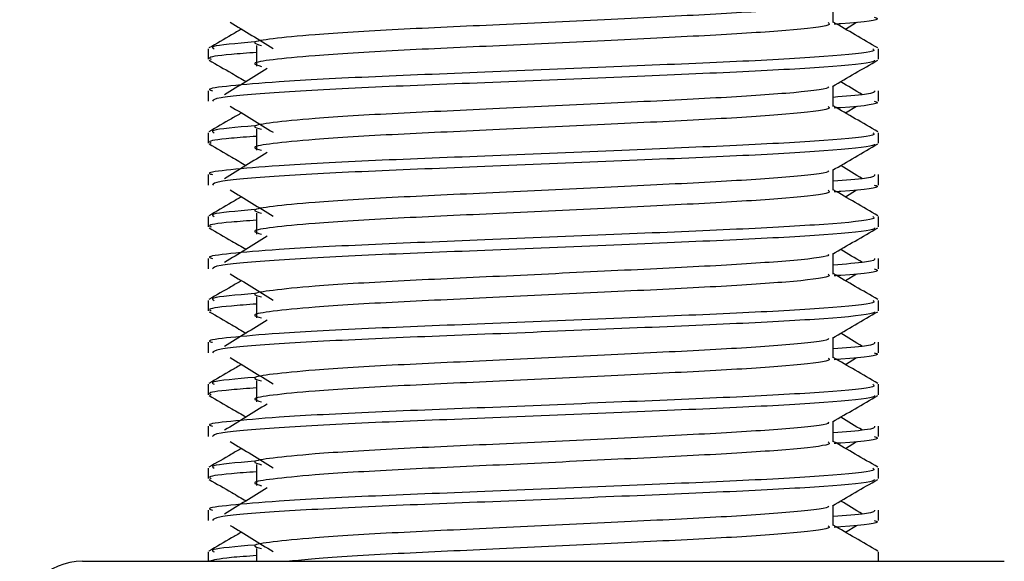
# Model space of a CAD drawing. Header units: millimetres. Extents: x 0 to 420, y 0 to 297.
# Tile 86 of 103: x 328.925 to 330.403, y 183.161 to 183.973. Entities that reach past the tile are written whole.
import ezdxf

# ---------------------------------------------------------------- set-up
doc = ezdxf.new("R2010")
doc.units = ezdxf.units.MM

msp = doc.modelspace()

# ---------------------------------------------------------------- linework, layer by layer
at = {"color": 7, "linetype": 'Continuous', "lineweight": 25}
for p, q in [((330.14614, 183.96891), (330.14614, 183.99957)), ((330.16428, 183.95906), (330.18111, 183.96937)), ((329.20804, 183.92946), (329.20804, 183.91378)), ((329.28046, 183.93466), (329.28046, 183.90322)), ((330.21422, 183.91378), (330.21422, 183.92946)), ((330.14614, 183.84314), (330.14614, 183.8738)), ((329.20804, 183.86659), (329.20804, 183.85092)), ((330.21422, 183.85092), (330.21422, 183.86659)), ((330.16428, 183.83329), (330.18111, 183.8436)), ((329.20804, 183.80369), (329.20804, 183.78801)), ((329.28046, 183.80889), (329.28046, 183.77745)), ((330.21422, 183.78801), (330.21422, 183.80369)), ((329.20804, 183.74082), (329.20804, 183.72515)), ((330.14614, 183.71736), (330.14614, 183.74803)), ((330.21422, 183.72515), (330.21422, 183.74082)), ((330.16428, 183.70752), (330.18111, 183.71783)), ((329.20804, 183.67792), (329.20804, 183.66224)), ((329.28046, 183.68312), (329.28046, 183.65168)), ((330.21422, 183.66224), (330.21422, 183.67792)), ((330.14614, 183.59159), (330.14614, 183.62226)), ((329.20804, 183.61505), (329.20804, 183.59937)), ((330.21422, 183.59937), (330.21422, 183.61505)), ((330.16428, 183.58175), (330.18111, 183.59206)), ((329.20804, 183.55215), (329.20804, 183.53646)), ((329.28046, 183.55735), (329.28046, 183.52591)), ((330.21422, 183.53646), (330.21422, 183.55215)), ((329.20804, 183.48928), (329.20804, 183.4736)), ((330.14614, 183.46582), (330.14614, 183.49649)), ((330.21422, 183.4736), (330.21422, 183.48928)), ((330.16428, 183.45598), (330.18111, 183.46628)), ((329.20804, 183.42638), (329.20804, 183.41069)), ((329.28046, 183.43158), (329.28046, 183.40013)), ((330.21422, 183.41069), (330.21422, 183.42638)), ((330.14614, 183.34005), (330.14614, 183.37071)), ((329.20804, 183.36351), (329.20804, 183.34783)), ((330.21422, 183.34783), (330.21422, 183.36351)), ((330.16428, 183.3302), (330.18111, 183.34051)), ((329.20804, 183.30061), (329.20804, 183.28492)), ((329.28046, 183.30581), (329.28046, 183.27436)), ((330.21422, 183.28492), (330.21422, 183.30061)), ((329.20804, 183.23774), (329.20804, 183.22206)), ((330.14614, 183.21428), (330.14614, 183.24494)), ((330.21422, 183.22206), (330.21422, 183.23774)), ((330.16428, 183.20443), (330.18111, 183.21474)), ((329.28046, 183.18003), (329.28046, 183.16083)), ((329.01939, 183.16083), (329.77111, 183.16083)), ((329.20804, 183.17483), (329.20804, 183.16083)), ((329.77111, 183.16083), (330.40287, 183.16083)), ((330.21422, 183.16083), (330.21422, 183.17483))]:
    msp.add_line(p, q, dxfattribs=at)
msp.add_arc((329.01939, 183.0665), 0.09433, 90, 180, dxfattribs=at)
for points, knots in [([(330.13842, 183.99868), (330.13894, 183.99797), (330.14125, 183.99482), (330.08203, 183.98834), (329.96831, 183.98102), (329.8137, 183.9737), (329.64581, 183.96539), (329.48681, 183.95844), (329.36931, 183.9513), (329.3016, 183.94447), (329.26998, 183.93945), (329.28231, 183.93606), (329.2878, 183.93455)], [0, 0, 0, 0, 0.0351066, 0.1561349, 0.2739528, 0.3916527, 0.5126988, 0.6290926, 0.7484115, 0.8401345, 0.9287498, 1, 1, 1, 1]), ([(330.20769, 183.97669), (330.20953, 183.9761), (330.21893, 183.97309), (330.19471, 183.96934), (330.15079, 183.96652), (330.14749, 183.96631)], [0, 0, 0, 0, 0.1837303, 0.9385556, 1, 1, 1, 1]), ([(329.25798, 183.95906), (329.25303, 183.95619), (329.2367, 183.94674), (329.22037, 183.9373), (329.209, 183.93072)], [0, 0, 0, 0, 0.3033381, 1, 1, 1, 1]), ([(329.24115, 183.96937), (329.25187, 183.9628), (329.27331, 183.94967), (329.29471, 183.93654), (329.3054, 183.92998)], [0, 0, 0, 0, 0.5000113, 1, 1, 1, 1]), ([(330.13862, 183.96881), (330.14, 183.96759), (330.14413, 183.96394), (330.0829, 183.95691), (329.96808, 183.94957), (329.81376, 183.94225), (329.64579, 183.93395), (329.48682, 183.92699), (329.36931, 183.91985), (329.3016, 183.91303), (329.26999, 183.90801), (329.2823, 183.90462), (329.28778, 183.90311)], [0, 0, 0, 0, 0.059132, 0.1771634, 0.2920638, 0.4068492, 0.5248979, 0.6384095, 0.7547738, 0.8442256, 0.9306466, 1, 1, 1, 1]), ([(330.21326, 183.93072), (330.20189, 183.9373), (330.17951, 183.95024), (330.15714, 183.96319), (330.14614, 183.96956)], [0, 0, 0, 0, 0.5083681, 1, 1, 1, 1]), ([(330.20551, 183.92946), (330.20707, 183.92826), (330.21179, 183.92462), (330.14105, 183.91761), (330.0083, 183.91027), (329.82983, 183.90295), (329.63552, 183.89465), (329.45186, 183.88769), (329.31533, 183.88055), (329.23886, 183.87372), (329.20391, 183.8696), (329.21236, 183.86716), (329.21433, 183.86659)], [0, 0, 0, 0, 0.0610772, 0.1845123, 0.3046768, 0.4247211, 0.5481742, 0.6668878, 0.7885815, 0.8821287, 0.9725098, 1, 1, 1, 1]), ([(329.27766, 183.93977), (329.25043, 183.93745), (329.2086, 183.93389), (329.21464, 183.93061), (329.21675, 183.92946)], [0, 0, 0, 0, 0.6510435, 1, 1, 1, 1]), ([(329.28046, 183.92394), (329.26708, 183.92296), (329.22598, 183.91996), (329.20636, 183.91677), (329.21112, 183.91434), (329.21222, 183.91378)], [0, 0, 0, 0, 0.2705432, 0.831179, 1, 1, 1, 1]), ([(329.20924, 183.91251), (329.22062, 183.90593), (329.23917, 183.89519), (329.25772, 183.88445), (329.2649, 183.8803)], [0, 0, 0, 0, 0.6131696, 1, 1, 1, 1]), ([(330.2082, 183.91243), (330.20782, 183.91165), (330.20621, 183.9084), (330.14121, 183.90188), (330.00826, 183.89455), (329.82979, 183.88723), (329.63571, 183.87893), (329.45118, 183.87197), (329.30597, 183.86419), (329.21845, 183.85677), (329.21571, 183.85264), (329.21457, 183.85092)], [0, 0, 0, 0, 0.0399117, 0.1661575, 0.2890582, 0.4118359, 0.5381002, 0.6595169, 0.7839817, 0.9096926, 1, 1, 1, 1]), ([(329.29671, 183.89979), (329.28599, 183.89323), (329.26455, 183.8801), (329.24316, 183.86697), (329.23246, 183.8604)], [0, 0, 0, 0, 0.49999, 1, 1, 1, 1]), ([(330.14478, 183.87301), (330.15615, 183.8796), (330.17889, 183.89277), (330.20164, 183.90593), (330.21302, 183.91251)], [0, 0, 0, 0, 0.4999356, 1, 1, 1, 1]), ([(330.13842, 183.87291), (330.13894, 183.8722), (330.14125, 183.86904), (330.08203, 183.86257), (329.96831, 183.85525), (329.8137, 183.84792), (329.64581, 183.83962), (329.48681, 183.83267), (329.36931, 183.82553), (329.3016, 183.8187), (329.26998, 183.81368), (329.28231, 183.81029), (329.2878, 183.80877)], [0, 0, 0, 0, 0.0351066, 0.1561349, 0.2739528, 0.3916527, 0.5126988, 0.6290926, 0.7484115, 0.8401345, 0.9287498, 1, 1, 1, 1]), ([(330.1898, 183.8604), (330.1791, 183.86697), (330.1683, 183.8736), (330.15748, 183.88023), (330.15737, 183.8803)], [0, 0, 0, 0, 0.98983176, 1, 1, 1, 1]), ([(330.20793, 183.86659), (330.20821, 183.86472), (330.20869, 183.86154), (330.1643, 183.85808), (330.14614, 183.85667)], [0, 0, 0, 0, 0.5906829, 1, 1, 1, 1]), ([(329.24115, 183.8436), (329.25187, 183.83703), (329.27331, 183.8239), (329.29471, 183.81077), (329.3054, 183.80421)], [0, 0, 0, 0, 0.5000113, 1, 1, 1, 1]), ([(330.13862, 183.84304), (330.14, 183.84182), (330.14413, 183.83817), (330.0829, 183.83114), (329.96808, 183.8238), (329.81376, 183.81648), (329.64579, 183.80818), (329.48682, 183.80122), (329.36931, 183.79408), (329.3016, 183.78726), (329.26999, 183.78224), (329.2823, 183.77885), (329.28778, 183.77734)], [0, 0, 0, 0, 0.059132, 0.1771634, 0.2920638, 0.4068492, 0.5248979, 0.6384095, 0.7547738, 0.8442256, 0.9306466, 1, 1, 1, 1]), ([(330.21326, 183.80494), (330.20189, 183.81153), (330.17951, 183.82447), (330.15714, 183.83742), (330.14614, 183.84379)], [0, 0, 0, 0, 0.5083681, 1, 1, 1, 1]), ([(330.20769, 183.85092), (330.20953, 183.85033), (330.21893, 183.84732), (330.19471, 183.84357), (330.15079, 183.84075), (330.14749, 183.84054)], [0, 0, 0, 0, 0.1837303, 0.9385556, 1, 1, 1, 1]), ([(329.25798, 183.83329), (329.25303, 183.83042), (329.2367, 183.82097), (329.22037, 183.81153), (329.209, 183.80494)], [0, 0, 0, 0, 0.3033381, 1, 1, 1, 1]), ([(329.27766, 183.814), (329.25043, 183.81168), (329.2086, 183.80812), (329.21464, 183.80484), (329.21675, 183.80369)], [0, 0, 0, 0, 0.6510435, 1, 1, 1, 1]), ([(330.20551, 183.80369), (330.20707, 183.80249), (330.21179, 183.79885), (330.14105, 183.79184), (330.0083, 183.7845), (329.82983, 183.77718), (329.63552, 183.76888), (329.45186, 183.76192), (329.31533, 183.75478), (329.23886, 183.74795), (329.20391, 183.74383), (329.21236, 183.74139), (329.21433, 183.74082)], [0, 0, 0, 0, 0.0610772, 0.1845123, 0.3046768, 0.4247211, 0.5481742, 0.6668878, 0.7885815, 0.8821287, 0.9725098, 1, 1, 1, 1]), ([(329.28046, 183.79817), (329.26708, 183.79719), (329.22598, 183.79418), (329.20636, 183.79099), (329.21112, 183.78857), (329.21222, 183.78801)], [0, 0, 0, 0, 0.2705432, 0.831179, 1, 1, 1, 1]), ([(329.20924, 183.78674), (329.22062, 183.78016), (329.23917, 183.76942), (329.25772, 183.75868), (329.2649, 183.75453)], [0, 0, 0, 0, 0.6131696, 1, 1, 1, 1]), ([(330.2082, 183.78666), (330.20782, 183.78588), (330.20621, 183.78263), (330.14121, 183.77611), (330.00826, 183.76878), (329.82979, 183.76146), (329.63571, 183.75315), (329.45118, 183.7462), (329.30597, 183.73842), (329.21845, 183.731), (329.21571, 183.72687), (329.21457, 183.72515)], [0, 0, 0, 0, 0.0399117, 0.1661575, 0.2890582, 0.4118359, 0.5381002, 0.6595169, 0.7839817, 0.9096926, 1, 1, 1, 1]), ([(330.14478, 183.74724), (330.15615, 183.75382), (330.17889, 183.76699), (330.20164, 183.78016), (330.21302, 183.78674)], [0, 0, 0, 0, 0.4999356, 1, 1, 1, 1]), ([(329.29671, 183.77402), (329.28599, 183.76745), (329.26455, 183.75432), (329.24316, 183.7412), (329.23246, 183.73463)], [0, 0, 0, 0, 0.49999, 1, 1, 1, 1]), ([(330.1898, 183.73463), (330.1791, 183.7412), (330.1683, 183.74783), (330.15748, 183.75446), (330.15737, 183.75453)], [0, 0, 0, 0, 0.9898318, 1, 1, 1, 1]), ([(330.13842, 183.74714), (330.13894, 183.74643), (330.14125, 183.74327), (330.08203, 183.7368), (329.96831, 183.72948), (329.8137, 183.72215), (329.64581, 183.71385), (329.48681, 183.70689), (329.36931, 183.69975), (329.3016, 183.69293), (329.26998, 183.6879), (329.28231, 183.68451), (329.2878, 183.683)], [0, 0, 0, 0, 0.0351066, 0.1561349, 0.2739528, 0.3916527, 0.5126988, 0.6290926, 0.7484115, 0.8401345, 0.9287498, 1, 1, 1, 1]), ([(330.20793, 183.74082), (330.20821, 183.73895), (330.20869, 183.73577), (330.1643, 183.73231), (330.14614, 183.7309)], [0, 0, 0, 0, 0.5906829, 1, 1, 1, 1]), ([(330.20769, 183.72515), (330.20953, 183.72456), (330.21893, 183.72155), (330.19471, 183.71779), (330.15079, 183.71498), (330.14749, 183.71477)], [0, 0, 0, 0, 0.1837303, 0.9385556, 1, 1, 1, 1]), ([(329.25798, 183.70752), (329.25303, 183.70465), (329.2367, 183.6952), (329.22037, 183.68575), (329.209, 183.67917)], [0, 0, 0, 0, 0.3033381, 1, 1, 1, 1]), ([(329.24115, 183.71783), (329.25187, 183.71126), (329.27331, 183.69813), (329.29471, 183.685), (329.3054, 183.67844)], [0, 0, 0, 0, 0.5000113, 1, 1, 1, 1]), ([(330.13862, 183.71727), (330.14, 183.71605), (330.14413, 183.71239), (330.0829, 183.70537), (329.96808, 183.69803), (329.81376, 183.69071), (329.64579, 183.68241), (329.48682, 183.67545), (329.36931, 183.66831), (329.3016, 183.66149), (329.26999, 183.65646), (329.2823, 183.65308), (329.28778, 183.65157)], [0, 0, 0, 0, 0.059132, 0.1771634, 0.2920638, 0.4068492, 0.5248979, 0.6384095, 0.7547738, 0.8442256, 0.9306466, 1, 1, 1, 1]), ([(330.21326, 183.67917), (330.20189, 183.68575), (330.17951, 183.6987), (330.15714, 183.71165), (330.14614, 183.71802)], [0, 0, 0, 0, 0.5083681, 1, 1, 1, 1]), ([(330.20551, 183.67792), (330.20707, 183.67671), (330.21179, 183.67307), (330.14105, 183.66607), (330.0083, 183.65873), (329.82983, 183.65141), (329.63552, 183.64311), (329.45186, 183.63615), (329.31533, 183.62901), (329.23886, 183.62218), (329.20391, 183.61806), (329.21236, 183.61562), (329.21433, 183.61505)], [0, 0, 0, 0, 0.0610772, 0.1845123, 0.3046768, 0.4247211, 0.5481742, 0.6668878, 0.7885815, 0.8821287, 0.9725098, 1, 1, 1, 1]), ([(329.27766, 183.68822), (329.25043, 183.68591), (329.2086, 183.68235), (329.21464, 183.67906), (329.21675, 183.67792)], [0, 0, 0, 0, 0.6510435, 1, 1, 1, 1]), ([(329.28046, 183.6724), (329.26708, 183.67142), (329.22598, 183.66841), (329.20636, 183.66522), (329.21112, 183.6628), (329.21222, 183.66224)], [0, 0, 0, 0, 0.2705432, 0.831179, 1, 1, 1, 1]), ([(329.20924, 183.66097), (329.22062, 183.65439), (329.23917, 183.64365), (329.25772, 183.63291), (329.2649, 183.62876)], [0, 0, 0, 0, 0.6131696, 1, 1, 1, 1]), ([(330.2082, 183.66089), (330.20782, 183.66011), (330.20621, 183.65686), (330.14121, 183.65034), (330.00826, 183.64301), (329.82979, 183.63569), (329.63571, 183.62738), (329.45118, 183.62043), (329.30597, 183.61265), (329.21845, 183.60523), (329.21571, 183.6011), (329.21457, 183.59937)], [0, 0, 0, 0, 0.0399117, 0.1661575, 0.2890582, 0.4118359, 0.5381002, 0.6595169, 0.7839817, 0.9096926, 1, 1, 1, 1]), ([(329.29671, 183.64825), (329.28599, 183.64168), (329.26455, 183.62855), (329.24316, 183.61543), (329.23246, 183.60886)], [0, 0, 0, 0, 0.49999, 1, 1, 1, 1]), ([(330.14478, 183.62147), (330.15615, 183.62805), (330.17889, 183.64122), (330.20164, 183.65439), (330.21302, 183.66097)], [0, 0, 0, 0, 0.4999356, 1, 1, 1, 1]), ([(330.13842, 183.62137), (330.13894, 183.62066), (330.14125, 183.6175), (330.08203, 183.61103), (329.96831, 183.6037), (329.8137, 183.59638), (329.64581, 183.58808), (329.48681, 183.58112), (329.36931, 183.57398), (329.3016, 183.56716), (329.26998, 183.56213), (329.28231, 183.55874), (329.2878, 183.55723)], [0, 0, 0, 0, 0.0351066, 0.1561349, 0.2739528, 0.3916527, 0.5126988, 0.6290926, 0.7484115, 0.8401345, 0.9287498, 1, 1, 1, 1]), ([(330.1898, 183.60886), (330.1791, 183.61543), (330.1683, 183.62206), (330.15748, 183.62869), (330.15737, 183.62876)], [0, 0, 0, 0, 0.9898318, 1, 1, 1, 1]), ([(330.20793, 183.61505), (330.20821, 183.61317), (330.20869, 183.61), (330.1643, 183.60654), (330.14614, 183.60513)], [0, 0, 0, 0, 0.5906829, 1, 1, 1, 1]), ([(329.24115, 183.59206), (329.25187, 183.58549), (329.27331, 183.57236), (329.29471, 183.55923), (329.3054, 183.55266)], [0, 0, 0, 0, 0.5000113, 1, 1, 1, 1]), ([(330.13862, 183.5915), (330.14, 183.59028), (330.14413, 183.58662), (330.0829, 183.5796), (329.96808, 183.57226), (329.81376, 183.56494), (329.64579, 183.55664), (329.48682, 183.54968), (329.36931, 183.54254), (329.3016, 183.53571), (329.26999, 183.53069), (329.2823, 183.52731), (329.28778, 183.5258)], [0, 0, 0, 0, 0.059132, 0.1771634, 0.2920638, 0.4068492, 0.5248979, 0.6384095, 0.7547738, 0.8442256, 0.9306466, 1, 1, 1, 1]), ([(330.21326, 183.5534), (330.20189, 183.55998), (330.17951, 183.57293), (330.15714, 183.58588), (330.14614, 183.59225)], [0, 0, 0, 0, 0.5083681, 1, 1, 1, 1]), ([(330.20769, 183.59937), (330.20953, 183.59878), (330.21893, 183.59578), (330.19471, 183.59202), (330.15079, 183.58921), (330.14749, 183.589)], [0, 0, 0, 0, 0.1837303, 0.9385556, 1, 1, 1, 1]), ([(329.25798, 183.58175), (329.25303, 183.57888), (329.2367, 183.56943), (329.22037, 183.55998), (329.209, 183.5534)], [0, 0, 0, 0, 0.3033381, 1, 1, 1, 1]), ([(329.27766, 183.56245), (329.25043, 183.56014), (329.2086, 183.55658), (329.21464, 183.55329), (329.21675, 183.55215)], [0, 0, 0, 0, 0.6510435, 1, 1, 1, 1]), ([(330.20551, 183.55215), (330.20707, 183.55094), (330.21179, 183.5473), (330.14105, 183.54029), (330.0083, 183.53295), (329.82983, 183.52564), (329.63552, 183.51733), (329.45186, 183.51038), (329.31533, 183.50324), (329.23886, 183.4964), (329.20391, 183.49229), (329.21236, 183.48985), (329.21433, 183.48928)], [0, 0, 0, 0, 0.0610772, 0.1845123, 0.3046768, 0.4247211, 0.5481742, 0.6668878, 0.7885815, 0.8821287, 0.9725098, 1, 1, 1, 1]), ([(329.28046, 183.54663), (329.26708, 183.54565), (329.22598, 183.54264), (329.20636, 183.53945), (329.21112, 183.53703), (329.21222, 183.53646)], [0, 0, 0, 0, 0.2705432, 0.831179, 1, 1, 1, 1]), ([(329.20924, 183.5352), (329.22062, 183.52862), (329.23917, 183.51788), (329.25772, 183.50714), (329.2649, 183.50299)], [0, 0, 0, 0, 0.6131696, 1, 1, 1, 1]), ([(330.2082, 183.53511), (330.20782, 183.53433), (330.20621, 183.53109), (330.14121, 183.52457), (330.00826, 183.51723), (329.82979, 183.50992), (329.63571, 183.50161), (329.45118, 183.49466), (329.30597, 183.48687), (329.21845, 183.47945), (329.21571, 183.47533), (329.21457, 183.4736)], [0, 0, 0, 0, 0.0399117, 0.1661575, 0.2890582, 0.4118359, 0.5381002, 0.6595169, 0.7839817, 0.9096926, 1, 1, 1, 1]), ([(330.14478, 183.4957), (330.15615, 183.50228), (330.17889, 183.51545), (330.20164, 183.52862), (330.21302, 183.5352)], [0, 0, 0, 0, 0.4999356, 1, 1, 1, 1]), ([(329.29671, 183.52248), (329.28599, 183.51591), (329.26455, 183.50278), (329.24316, 183.48965), (329.23246, 183.48309)], [0, 0, 0, 0, 0.49999, 1, 1, 1, 1]), ([(330.1898, 183.48309), (330.1791, 183.48965), (330.1683, 183.49629), (330.15748, 183.50292), (330.15737, 183.50299)], [0, 0, 0, 0, 0.9898318, 1, 1, 1, 1]), ([(330.13842, 183.4956), (330.13894, 183.49489), (330.14125, 183.49173), (330.08203, 183.48526), (329.96831, 183.47793), (329.8137, 183.47061), (329.64581, 183.46231), (329.48681, 183.45535), (329.36931, 183.44821), (329.3016, 183.44139), (329.26998, 183.43636), (329.28231, 183.43297), (329.2878, 183.43146)], [0, 0, 0, 0, 0.0351066, 0.1561349, 0.2739528, 0.3916527, 0.5126988, 0.6290926, 0.7484115, 0.8401345, 0.9287498, 1, 1, 1, 1]), ([(330.20793, 183.48928), (330.20821, 183.4874), (330.20869, 183.48423), (330.1643, 183.48077), (330.14614, 183.47935)], [0, 0, 0, 0, 0.5906829, 1, 1, 1, 1]), ([(330.20769, 183.4736), (330.20953, 183.47301), (330.21893, 183.47), (330.19471, 183.46625), (330.15079, 183.46344), (330.14749, 183.46323)], [0, 0, 0, 0, 0.1837303, 0.9385556, 1, 1, 1, 1]), ([(329.25798, 183.45598), (329.25303, 183.45311), (329.2367, 183.44366), (329.22037, 183.43421), (329.209, 183.42763)], [0, 0, 0, 0, 0.30333814, 1, 1, 1, 1]), ([(329.24115, 183.46628), (329.25187, 183.45972), (329.27331, 183.44659), (329.29471, 183.43346), (329.3054, 183.42689)], [0, 0, 0, 0, 0.5000113, 1, 1, 1, 1]), ([(330.13862, 183.46573), (330.14, 183.46451), (330.14413, 183.46085), (330.0829, 183.45383), (329.96808, 183.44649), (329.81376, 183.43917), (329.64579, 183.43087), (329.48682, 183.42391), (329.36931, 183.41677), (329.3016, 183.40994), (329.26999, 183.40492), (329.2823, 183.40153), (329.28778, 183.40003)], [0, 0, 0, 0, 0.059132, 0.1771634, 0.2920638, 0.4068492, 0.5248979, 0.6384095, 0.7547738, 0.8442256, 0.9306466, 1, 1, 1, 1]), ([(330.21326, 183.42763), (330.20189, 183.43421), (330.17951, 183.44716), (330.15714, 183.46011), (330.14614, 183.46648)], [0, 0, 0, 0, 0.5083681, 1, 1, 1, 1]), ([(330.20551, 183.42638), (330.20707, 183.42517), (330.21179, 183.42153), (330.14105, 183.41452), (330.0083, 183.40718), (329.82983, 183.39987), (329.63552, 183.39156), (329.45186, 183.38461), (329.31533, 183.37747), (329.23886, 183.37063), (329.20391, 183.36652), (329.21236, 183.36408), (329.21433, 183.36351)], [0, 0, 0, 0, 0.0610772, 0.1845123, 0.3046768, 0.4247211, 0.5481742, 0.6668878, 0.7885815, 0.8821287, 0.9725098, 1, 1, 1, 1]), ([(329.27766, 183.43668), (329.25043, 183.43436), (329.2086, 183.4308), (329.21464, 183.42752), (329.21675, 183.42638)], [0, 0, 0, 0, 0.6510435, 1, 1, 1, 1]), ([(329.28046, 183.42086), (329.26708, 183.41988), (329.22598, 183.41687), (329.20636, 183.41368), (329.21112, 183.41125), (329.21222, 183.41069)], [0, 0, 0, 0, 0.2705432, 0.831179, 1, 1, 1, 1]), ([(329.20924, 183.40943), (329.22062, 183.40285), (329.23917, 183.39211), (329.25772, 183.38137), (329.2649, 183.37721)], [0, 0, 0, 0, 0.6131696, 1, 1, 1, 1]), ([(330.2082, 183.40934), (330.20782, 183.40856), (330.20621, 183.40532), (330.14121, 183.3988), (330.00826, 183.39146), (329.82979, 183.38414), (329.63571, 183.37584), (329.45118, 183.36889), (329.30597, 183.3611), (329.21845, 183.35368), (329.21571, 183.34956), (329.21457, 183.34783)], [0, 0, 0, 0, 0.0399117, 0.1661575, 0.2890582, 0.4118359, 0.5381002, 0.6595169, 0.7839817, 0.9096926, 1, 1, 1, 1]), ([(329.29671, 183.3967), (329.28599, 183.39014), (329.26455, 183.37701), (329.24316, 183.36388), (329.23246, 183.35732)], [0, 0, 0, 0, 0.49999, 1, 1, 1, 1]), ([(330.14478, 183.36993), (330.15615, 183.37651), (330.17889, 183.38968), (330.20164, 183.40285), (330.21302, 183.40943)], [0, 0, 0, 0, 0.4999356, 1, 1, 1, 1]), ([(330.13842, 183.36983), (330.13894, 183.36912), (330.14125, 183.36596), (330.08203, 183.35949), (329.96831, 183.35216), (329.8137, 183.34484), (329.64581, 183.33654), (329.48681, 183.32958), (329.36931, 183.32244), (329.3016, 183.31561), (329.26998, 183.31059), (329.28231, 183.3072), (329.2878, 183.30569)], [0, 0, 0, 0, 0.0351066, 0.1561349, 0.2739528, 0.3916527, 0.5126988, 0.6290926, 0.7484115, 0.8401345, 0.9287498, 1, 1, 1, 1]), ([(330.1898, 183.35732), (330.1791, 183.36388), (330.1683, 183.37051), (330.15748, 183.37715), (330.15737, 183.37721)], [0, 0, 0, 0, 0.9898318, 1, 1, 1, 1]), ([(330.20793, 183.36351), (330.20821, 183.36163), (330.20869, 183.35845), (330.1643, 183.355), (330.14614, 183.35358)], [0, 0, 0, 0, 0.5906829, 1, 1, 1, 1]), ([(329.24115, 183.34051), (329.25187, 183.33395), (329.27331, 183.32082), (329.29471, 183.30769), (329.3054, 183.30112)], [0, 0, 0, 0, 0.5000113, 1, 1, 1, 1]), ([(330.13862, 183.33995), (330.14, 183.33873), (330.14413, 183.33508), (330.0829, 183.32806), (329.96808, 183.32072), (329.81376, 183.3134), (329.64579, 183.30509), (329.48682, 183.29814), (329.36931, 183.291), (329.3016, 183.28417), (329.26999, 183.27915), (329.2823, 183.27576), (329.28778, 183.27425)], [0, 0, 0, 0, 0.059132, 0.1771634, 0.2920638, 0.4068492, 0.5248979, 0.6384095, 0.7547738, 0.8442256, 0.9306466, 1, 1, 1, 1]), ([(330.21326, 183.30186), (330.20189, 183.30844), (330.17951, 183.32139), (330.15714, 183.33434), (330.14614, 183.3407)], [0, 0, 0, 0, 0.5083681, 1, 1, 1, 1]), ([(330.20769, 183.34783), (330.20953, 183.34724), (330.21893, 183.34423), (330.19471, 183.34048), (330.15079, 183.33767), (330.14749, 183.33745)], [0, 0, 0, 0, 0.1837303, 0.9385556, 1, 1, 1, 1]), ([(329.25798, 183.3302), (329.25303, 183.32734), (329.2367, 183.31789), (329.22037, 183.30844), (329.209, 183.30186)], [0, 0, 0, 0, 0.30333814, 1, 1, 1, 1]), ([(329.27766, 183.31091), (329.25043, 183.30859), (329.2086, 183.30503), (329.21464, 183.30175), (329.21675, 183.30061)], [0, 0, 0, 0, 0.6510435, 1, 1, 1, 1]), ([(330.20551, 183.30061), (330.20707, 183.2994), (330.21179, 183.29576), (330.14105, 183.28875), (330.0083, 183.28141), (329.82983, 183.27409), (329.63552, 183.26579), (329.45186, 183.25883), (329.31533, 183.2517), (329.23886, 183.24486), (329.20391, 183.24075), (329.21236, 183.23831), (329.21433, 183.23774)], [0, 0, 0, 0, 0.0610772, 0.1845123, 0.3046768, 0.4247211, 0.5481742, 0.6668878, 0.7885815, 0.8821287, 0.9725098, 1, 1, 1, 1]), ([(329.28046, 183.29509), (329.26708, 183.29411), (329.22598, 183.2911), (329.20636, 183.28791), (329.21112, 183.28548), (329.21222, 183.28492)], [0, 0, 0, 0, 0.2705432, 0.831179, 1, 1, 1, 1]), ([(329.20924, 183.28366), (329.22062, 183.27707), (329.23917, 183.26634), (329.25772, 183.2556), (329.2649, 183.25144)], [0, 0, 0, 0, 0.6131696, 1, 1, 1, 1]), ([(330.2082, 183.28357), (330.20782, 183.28279), (330.20621, 183.27954), (330.14121, 183.27303), (330.00826, 183.26569), (329.82979, 183.25837), (329.63571, 183.25007), (329.45118, 183.24312), (329.30597, 183.23533), (329.21845, 183.22791), (329.21571, 183.22379), (329.21457, 183.22206)], [0, 0, 0, 0, 0.0399117, 0.1661575, 0.2890582, 0.4118359, 0.5381002, 0.6595169, 0.7839817, 0.9096926, 1, 1, 1, 1]), ([(330.14478, 183.24415), (330.15615, 183.25074), (330.17889, 183.26391), (330.20164, 183.27707), (330.21302, 183.28366)], [0, 0, 0, 0, 0.4999356, 1, 1, 1, 1]), ([(329.29671, 183.27093), (329.28599, 183.26437), (329.26455, 183.25124), (329.24316, 183.23811), (329.23246, 183.23155)], [0, 0, 0, 0, 0.49999, 1, 1, 1, 1]), ([(330.1898, 183.23155), (330.1791, 183.23811), (330.1683, 183.24474), (330.15748, 183.25138), (330.15737, 183.25144)], [0, 0, 0, 0, 0.9898318, 1, 1, 1, 1]), ([(330.13842, 183.24406), (330.13894, 183.24335), (330.14125, 183.24019), (330.08203, 183.23371), (329.96831, 183.22639), (329.8137, 183.21907), (329.64581, 183.21077), (329.48681, 183.20381), (329.36931, 183.19667), (329.3016, 183.18984), (329.26998, 183.18482), (329.28231, 183.18143), (329.2878, 183.17992)], [0, 0, 0, 0, 0.0351066, 0.1561349, 0.2739528, 0.3916527, 0.5126988, 0.6290926, 0.7484115, 0.8401345, 0.9287498, 1, 1, 1, 1]), ([(330.20793, 183.23774), (330.20821, 183.23586), (330.20869, 183.23268), (330.1643, 183.22923), (330.14614, 183.22781)], [0, 0, 0, 0, 0.5906829, 1, 1, 1, 1]), ([(330.20769, 183.22206), (330.20953, 183.22147), (330.21893, 183.21846), (330.19471, 183.21471), (330.15079, 183.2119), (330.14749, 183.21168)], [0, 0, 0, 0, 0.1837303, 0.9385556, 1, 1, 1, 1]), ([(329.24115, 183.21474), (329.25187, 183.20818), (329.27331, 183.19505), (329.29471, 183.18192), (329.3054, 183.17535)], [0, 0, 0, 0, 0.5000113, 1, 1, 1, 1]), ([(330.13862, 183.21418), (330.14, 183.21296), (330.14413, 183.20931), (330.0829, 183.20228), (329.96806, 183.19494), (329.81384, 183.18763), (329.64548, 183.17932), (329.48793, 183.17238), (329.37877, 183.16597), (329.34179, 183.16207), (329.32997, 183.16083)], [0, 0, 0, 0, 0.0730493, 0.2188608, 0.3608043, 0.5026057, 0.6484385, 0.7886663, 0.9324183, 1, 1, 1, 1]), ([(330.21326, 183.17609), (330.20189, 183.18267), (330.17951, 183.19562), (330.15714, 183.20857), (330.14614, 183.21493)], [0, 0, 0, 0, 0.5083681, 1, 1, 1, 1]), ([(329.25798, 183.20443), (329.25303, 183.20157), (329.2367, 183.19212), (329.22037, 183.18267), (329.209, 183.17609)], [0, 0, 0, 0, 0.3033381, 1, 1, 1, 1]), ([(329.27766, 183.18514), (329.25043, 183.18282), (329.2086, 183.17926), (329.21464, 183.17598), (329.21675, 183.17483)], [0, 0, 0, 0, 0.6510435, 1, 1, 1, 1]), ([(329.28046, 183.16931), (329.26678, 183.16834), (329.22478, 183.16533), (329.21592, 183.16264), (329.20994, 183.16083)], [0, 0, 0, 0, 0.3254933, 1, 1, 1, 1])]:
    msp.add_open_spline(points, degree=3, knots=knots, dxfattribs=at)

doc.saveas('drawing.dxf')
